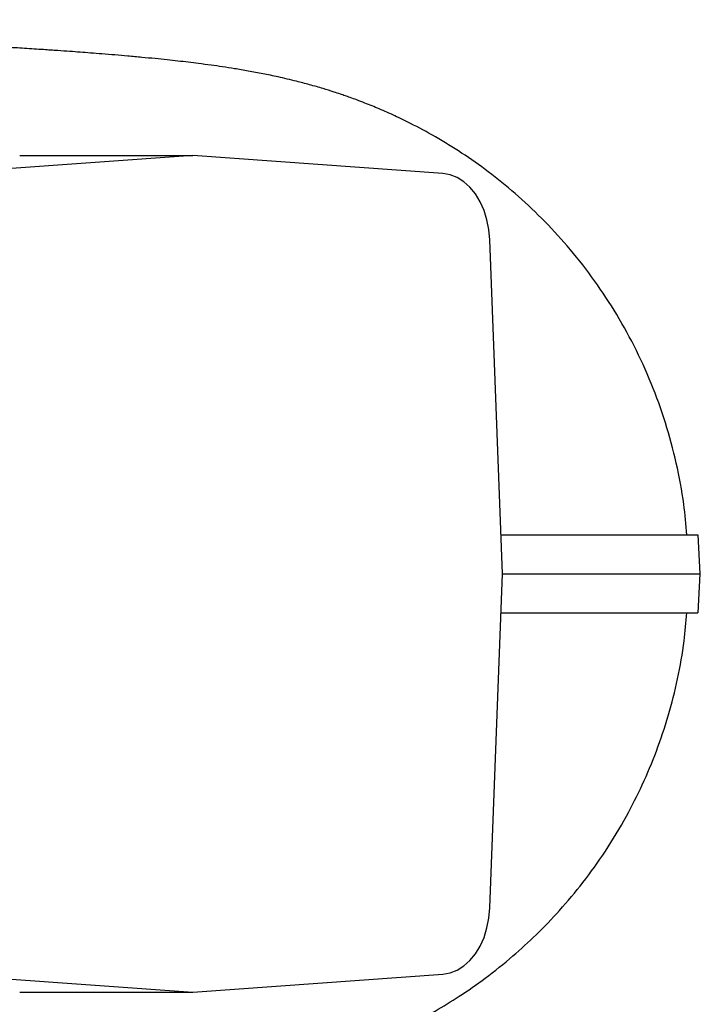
# Model space of a CAD drawing. Header units: millimetres. Extents: x 2494 to 4506, y 822 to 5880.
# Tile 5 of 11: x 4157 to 4506, y 1243 to 1749. Entities that reach past the tile are written whole.
import ezdxf

# ---------------------------------------------------------------- set-up
doc = ezdxf.new("R2010")
doc.units = ezdxf.units.MM
doc.header["$LTSCALE"] = 2

msp = doc.modelspace()

# ---------------------------------------------------------------- linework, layer by layer
at = {"color": 7, "linetype": 'Continuous', "lineweight": 25}
for p, q in [((4245.73, 1679.42), (4117.29, 1670.08)), ((4156.82, 1679.42), (4245.73, 1679.42)), ((4374.17, 1670.08), (4245.73, 1679.42)), ((4404.83, 1464.42), (4398.29, 1636.07)), ((4506.35, 1464.42), (4505.31, 1484.42)), ((4398.29, 1292.77), (4404.83, 1464.42)), ((4505.31, 1444.42), (4506.35, 1464.42)), ((4117.29, 1258.75), (4245.73, 1249.42)), ((4245.73, 1249.42), (4374.17, 1258.75)), ((4156.82, 1249.42), (4245.73, 1249.42))]:
    msp.add_line(p, q, dxfattribs=at)
at = {"color": 7, "linetype": 'Continuous', "lineweight": 25, "flags": 128}
for points in [[(4398.29, 1636.07), (4397.81, 1641.3), (4396.81, 1646.37), (4395.29, 1651.18), (4393.28, 1655.63), (4390.84, 1659.62), (4388.02, 1663.06), (4384.87, 1665.87), (4381.46, 1668.01), (4377.87, 1669.43), (4374.17, 1670.08)], [(4374.17, 1258.75), (4377.87, 1259.41), (4381.46, 1260.82), (4384.87, 1262.96), (4388.02, 1265.78), (4390.84, 1269.22), (4393.28, 1273.2), (4395.29, 1277.65), (4396.81, 1282.46), (4397.81, 1287.54), (4398.29, 1292.77)]]:
    msp.add_lwpolyline(points, dxfattribs=at)
at = {"color": 7, "linetype": 'Continuous', "lineweight": 25}
for points, knots in [([(4499.41, 1484.42), (4498.98, 1489.68), (4497.95, 1502.08), (4494.28, 1521.36), (4488.74, 1542.13), (4481.45, 1562.29), (4472.61, 1581.64), (4462.34, 1599.97), (4450.83, 1617.11), (4438.34, 1632.88), (4425.15, 1647.13), (4411.56, 1659.81), (4397.8, 1670.96), (4384.09, 1680.64), (4370.59, 1688.96), (4359.03, 1695.19), (4349.37, 1699.86), (4341.51, 1703.34), (4335.14, 1705.94), (4330.14, 1707.85), (4326.78, 1709.08), (4323.92, 1710.08), (4321.17, 1711.02), (4317.43, 1712.26), (4312.19, 1713.89), (4305.67, 1715.77), (4297.75, 1717.85), (4289.6, 1719.76), (4281.66, 1721.41), (4274.15, 1722.81), (4267.31, 1723.97), (4260.92, 1724.96), (4254.85, 1725.82), (4249.03, 1726.59), (4243.38, 1727.29), (4238.03, 1727.91), (4232.37, 1728.53), (4226.2, 1729.16), (4219.5, 1729.81), (4212.63, 1730.44), (4205.79, 1731.03), (4199.37, 1731.56), (4193.41, 1732.02), (4187.91, 1732.44), (4182.33, 1732.85), (4176.11, 1733.29), (4168.37, 1733.81), (4159.42, 1734.39), (4149.73, 1734.99), (4140.31, 1735.55), (4131.19, 1736.07), (4122.1, 1736.57), (4112.61, 1737.08), (4102.25, 1737.63), (4090.78, 1738.21), (4078.13, 1738.84), (4064.2, 1739.51), (4049.54, 1740.21), (4034.54, 1740.9), (4019.91, 1741.56), (4005.74, 1742.2), (3992.33, 1742.8), (3978.62, 1743.4), (3964.88, 1744.01), (3951.03, 1744.62), (3939.65, 1745.12), (3930.08, 1745.55), (3921.88, 1745.92), (3913.21, 1746.31), (3904.67, 1746.71), (3896.92, 1747.07), (3889.67, 1747.41), (3881.95, 1747.79), (3872.75, 1748.24), (3864.18, 1748.67), (3858.04, 1748.98), (3855.43, 1749.12), (3854.72, 1749.16)], [0, 0, 0, 0, 0.014624, 0.034483, 0.054394, 0.074264, 0.094, 0.113513, 0.132716, 0.151489, 0.169615, 0.187028, 0.203691, 0.21958, 0.234682, 0.24904, 0.258272, 0.26746, 0.276422, 0.281426, 0.28551, 0.288682, 0.291934, 0.296515, 0.30453, 0.314673, 0.324841, 0.340116, 0.354483, 0.36895, 0.383295, 0.396338, 0.40926, 0.423599, 0.435236, 0.446997, 0.45937, 0.472866, 0.487486, 0.502437, 0.515957, 0.529199, 0.540759, 0.551061, 0.560922, 0.572437, 0.585718, 0.603104, 0.619864, 0.63566, 0.650485, 0.664643, 0.679347, 0.695394, 0.712759, 0.731417, 0.75134, 0.772501, 0.792347, 0.81162, 0.829485, 0.845974, 0.861112, 0.878928, 0.894495, 0.909001, 0.917777, 0.926969, 0.936607, 0.946744, 0.95538, 0.962108, 0.970449, 0.980551, 0.991799, 0.997776, 1, 1, 1, 1]), ([(4404.07, 1484.42), (4404.44, 1484.42), (4411.04, 1484.42), (4422.47, 1484.42), (4438.36, 1484.42), (4452.6, 1484.42), (4465.36, 1484.42), (4476.4, 1484.42), (4485.69, 1484.42), (4493.21, 1484.42), (4498.97, 1484.42), (4502.9, 1484.42), (4505.07, 1484.42), (4505.09, 1484.42), (4505.1, 1484.42)], [0, 0, 0, 0, 0.005406, 0.095764, 0.186123, 0.279146, 0.372168, 0.465837, 0.559507, 0.652805, 0.746183, 0.839561, 0.93286, 1, 1, 1, 1]), ([(4404.83, 1464.42), (4405.31, 1464.42), (4411.98, 1464.42), (4423.45, 1464.42), (4439.28, 1464.42), (4453.52, 1464.42), (4466.3, 1464.42), (4477.36, 1464.42), (4486.67, 1464.42), (4494.2, 1464.42), (4499.98, 1464.42), (4503.92, 1464.42), (4506.11, 1464.42), (4506.14, 1464.42), (4506.15, 1464.42)], [0, 0, 0, 0, 0.00691, 0.096603, 0.186295, 0.279237, 0.372178, 0.465767, 0.559355, 0.652573, 0.745871, 0.839168, 0.932385, 1, 1, 1, 1]), ([(3854.55, 1179.67), (3855.12, 1179.7), (3856.54, 1179.77), (3858.86, 1179.89), (3861.67, 1180.04), (3866.1, 1180.27), (3872.39, 1180.58), (3880.34, 1180.97), (3888.62, 1181.37), (3896.53, 1181.75), (3903.71, 1182.08), (3910.57, 1182.4), (3917.85, 1182.73), (3926.35, 1183.12), (3935.89, 1183.54), (3946.3, 1184.01), (3961.62, 1184.68), (3980.99, 1185.54), (4003.57, 1186.53), (4024.56, 1187.48), (4042.25, 1188.29), (4057.08, 1188.98), (4070.1, 1189.6), (4083.47, 1190.25), (4095.63, 1190.87), (4106.17, 1191.41), (4114.61, 1191.86), (4122.24, 1192.27), (4128.99, 1192.64), (4135.66, 1193.02), (4142.93, 1193.44), (4151.38, 1193.95), (4160.82, 1194.53), (4170.61, 1195.17), (4180.12, 1195.83), (4188.81, 1196.46), (4196.65, 1197.06), (4204.06, 1197.66), (4211.44, 1198.29), (4219.04, 1198.98), (4226.51, 1199.7), (4233.55, 1200.43), (4239.99, 1201.15), (4246.21, 1201.89), (4253.37, 1202.81), (4261.82, 1204), (4271.7, 1205.57), (4281.76, 1207.42), (4291.42, 1209.48), (4300.52, 1211.67), (4310.09, 1214.28), (4320.15, 1217.41), (4330.14, 1220.93), (4339.92, 1224.8), (4349.47, 1229), (4359.58, 1233.93), (4370.68, 1239.96), (4383.04, 1247.53), (4396.47, 1256.88), (4409.69, 1267.45), (4422.44, 1279.11), (4434.51, 1291.67), (4446.48, 1305.99), (4458.02, 1322.11), (4468.17, 1338.94), (4476.85, 1356.14), (4484.06, 1373.39), (4490.15, 1391.57), (4494.9, 1410.51), (4498.11, 1428.2), (4499.04, 1439.6), (4499.43, 1444.41)], [0, 0, 0, 0, 0.001816, 0.00448, 0.00737, 0.010709, 0.018522, 0.027436, 0.03617, 0.045299, 0.053253, 0.059838, 0.068064, 0.077476, 0.088193, 0.100219, 0.112989, 0.141238, 0.169164, 0.19643, 0.221766, 0.239652, 0.257168, 0.276253, 0.297008, 0.310862, 0.324059, 0.33607, 0.346881, 0.356482, 0.368537, 0.382723, 0.399075, 0.417326, 0.434958, 0.451332, 0.46645, 0.480582, 0.49545, 0.511268, 0.527886, 0.543509, 0.557621, 0.57094, 0.58512, 0.605232, 0.626308, 0.647865, 0.663806, 0.678743, 0.692978, 0.706805, 0.719596, 0.73126, 0.741967, 0.75275, 0.765021, 0.778863, 0.794311, 0.81145, 0.826523, 0.842782, 0.860175, 0.87863, 0.898054, 0.914901, 0.932266, 0.950063, 0.968201, 0.986582, 1, 1, 1, 1]), ([(4404.07, 1444.42), (4404.48, 1444.42), (4411.1, 1444.42), (4422.53, 1444.42), (4438.39, 1444.42), (4452.64, 1444.42), (4465.4, 1444.42), (4476.43, 1444.42), (4485.7, 1444.42), (4493.2, 1444.42), (4498.97, 1444.42), (4502.9, 1444.42), (4505.07, 1444.42), (4505.09, 1444.42), (4505.1, 1444.42)], [0, 0, 0, 0, 0.005931, 0.096043, 0.186082, 0.279392, 0.372783, 0.466173, 0.559483, 0.652787, 0.74617, 0.839553, 0.932856, 1, 1, 1, 1])]:
    msp.add_open_spline(points, degree=3, knots=knots, dxfattribs=at)

doc.saveas('drawing.dxf')
